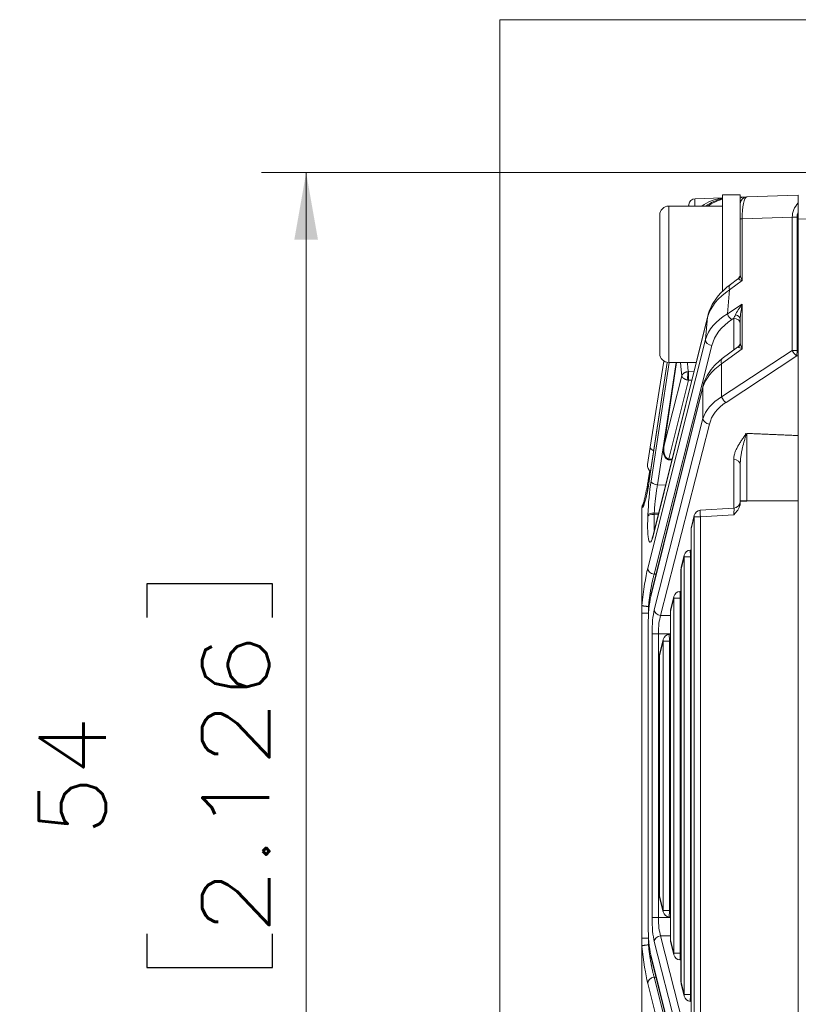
# Model space of a CAD drawing. Header units: millimetres. Extents: x 4 to 836, y 5 to 589.
# Tile 68 of 95: x 432 to 467, y 491 to 536. Entities that reach past the tile are written whole.
import ezdxf

# ---------------------------------------------------------------- set-up
doc = ezdxf.new("R2010")
doc.units = ezdxf.units.MM
doc.layers.add('1', color=7, linetype='Continuous', true_color=0xffffff)
doc.styles.add('ideas_simplex', font='simplex.shx')
doc.dimstyles.get("Standard").update_dxf_attribs({"dimtxt": 0.18, "dimasz": 0.18, "dimexe": 0.18, "dimexo": 0.0625, "dimgap": 0.09, "dimtad": 0, "dimtih": 1, "dimtoh": 1, "dimdec": 4, "dimzin": 0, "dimdsep": 46, "dimtxsty": 'Standard', "dimcen": 0.09, "dimadec": 0, "dimazin": 0, "dimtfac": 1, "dimtdec": 4, "dimtofl": 0, "dimtmove": 0, "dimatfit": 3, "dimfxl": 1, "dimtolj": 1, "dimtzin": 0, "dimarcsym": 0})

# ---------------------------------------------------------------- blocks, each defined once
blk = doc.blocks.new('_U3')
at = {"layer": '1', "color": 152, "lineweight": 13}
for p, q in [((503.061681, 528.704345), (443.231365, 528.704345)), ((503.061681, 474.704345), (443.231365, 474.704345))]:
    blk.add_line(p, q, dxfattribs=at)
at = {"layer": '1', "color": 27, "lineweight": 13}
blk.add_line((445.231365, 528.704345), (445.231365, 474.704345), dxfattribs=at)
at = {"layer": '1', "color": 87, "lineweight": 25}
for p, q in [((443.731365, 510.291845), (438.106365, 510.291845)), ((438.106365, 510.291845), (438.106365, 508.791845)), ((443.731365, 508.791845), (443.731365, 510.291845)), ((438.106365, 494.616845), (438.106365, 493.116845)), ((443.731365, 493.116845), (443.731365, 494.616845)), ((438.106365, 493.116845), (443.731365, 493.116845))]:
    blk.add_line(p, q, dxfattribs=at)
at = {"layer": '1', "color": 27, "lineweight": 18}
for points in [[(445.231365, 528.704345), (445.760346, 525.704347), (444.702384, 525.704343)], [(445.231365, 474.704345), (444.702384, 477.704343), (445.760346, 477.704347)]]:
    blk.add_solid(points, dxfattribs=at)
at = {"layer": '1', "color": 87, "linetype": 'Continuous', "lineweight": 25, "char_height": 3, "attachment_point": 7, "rotation": 90, "line_spacing_factor": 1.204819, "style": 'ideas_simplex'}
for s, insert in [('\\W1.1692;2.126', (443.577865, 494.564345)), ('\\W1.0362;54', (436.265365, 499.019345))]:
    blk.add_mtext(s, dxfattribs=dict(at, insert=insert))

msp = doc.modelspace()

# ---------------------------------------------------------------- linework, layer by layer
at = {"layer": '1', "color": 251, "linetype": 'Continuous', "lineweight": 18}
for p in [(453.895, 467.857), (574.912, 535.552)]:
    msp.add_line(p, (453.895, 535.552), dxfattribs=at)
at = {"layer": '1', "color": 9, "linetype": 'Continuous', "lineweight": 18}
for p, q in [((464.662, 527.704), (463.862, 527.704)), ((463.862, 523.704), (463.862, 527.704)), ((464.662, 527.315), (464.662, 527.704)), ((461.062, 526.804), (461.062, 522.517)), ((463.862, 527.204), (461.462, 527.204)), ((463.862, 523.368), (463.862, 523.704)), ((461.062, 522.517), (461.062, 520.604)), ((461.462, 520.204), (462.691, 520.204))]:
    msp.add_line(p, q, dxfattribs=at)
at = {"layer": '1', "color": 27, "linetype": 'Continuous', "lineweight": 18}
for p, q in [((464.951, 527.614), (467.262, 527.695)), ((467.262, 527.695), (467.262, 527.348)), ((462.345, 527.204), (462.357, 527.281)), ((462.643, 527.534), (463.862, 527.576)), ((464.662, 527.604), (464.951, 527.614)), ((464.662, 526.631), (464.662, 527.315)), ((467.262, 526.632), (467.262, 526.946)), ((464.662, 524.131), (464.662, 526.631)), ((464.541, 523.935), (464.221, 523.698)), ((463.207, 522.277), (460.779, 512.531)), ((464.662, 521.079), (464.662, 522.146)), ((464.541, 520.883), (463.861, 520.379)), ((461.387, 520.211), (460.593, 514.933)), ((460.636, 516.416), (461.246, 520.267)), ((461.81, 520.204), (461.238, 516.399)), ((462.999, 519.17), (460.664, 509.795)), ((460.513, 515.636), (460.636, 516.416)), ((461.44, 515.852), (461.605, 515.847)), ((460.614, 515.361), (460.544, 514.936)), ((464.662, 513.988), (464.662, 514.008)), ((460.262, 513.669), (460.262, 509.352)), ((464.382, 513.689), (462.872, 513.587)), ((464.951, 513.988), (464.662, 513.988)), ((464.662, 513.988), (464.662, 513.902)), ((462.601, 513.36), (462.474, 512.85)), ((462.465, 512.777), (462.465, 490.631)), ((462.465, 511.809), (462.429, 511.807)), ((462.158, 511.58), (462.018, 511.021)), ((462.009, 510.948), (462.009, 492.46)), ((461.696, 509.729), (461.545, 509.122)), ((462.009, 509.958), (461.967, 509.955)), ((460.262, 508.983), (460.262, 509.352)), ((460.262, 494.426), (460.262, 508.983)), ((461.536, 509.049), (461.536, 494.359)), ((460.537, 508.436), (460.537, 494.972)), ((460.537, 508.436), (460.542, 508.436)), ((461.536, 508.036), (461.488, 508.033)), ((461.217, 507.806), (461.055, 507.152)), ((461.046, 507.08), (461.046, 496.329)), ((461.055, 496.256), (461.217, 495.603)), ((461.488, 495.376), (461.536, 495.373)), ((460.537, 494.972), (460.542, 494.972)), ((460.262, 494.057), (460.262, 494.426)), ((461.545, 494.287), (461.696, 493.68)), ((460.262, 489.74), (460.262, 494.057)), ((460.664, 493.614), (462.999, 484.239)), ((461.967, 493.453), (462.009, 493.45)), ((462.018, 492.388), (462.158, 491.829)), ((462.429, 491.602), (462.465, 491.599))]:
    msp.add_line(p, q, dxfattribs=at)
at = {"layer": '1', "color": 9, "linetype": 'Continuous', "lineweight": 13}
for p, q in [((461.462, 522.364), (461.462, 527.204)), ((461.462, 520.204), (461.462, 522.364))]:
    msp.add_line(p, q, dxfattribs=at)
at = {"layer": '1', "color": 252, "linetype": 'Continuous', "lineweight": 13}
msp.add_line((483.041, 527.172), (467.262, 526.621), dxfattribs=at)
at = {"layer": '1', "color": 27, "linetype": 'Continuous', "lineweight": 13}
for p, q in [((464.75, 526.631), (464.662, 526.631)), ((466.992, 526.71), (464.75, 526.631)), ((464.75, 526.631), (464.75, 523.874)), ((466.992, 520.746), (466.992, 526.71)), ((466.992, 526.71), (467.204, 526.71)), ((467.204, 526.71), (467.204, 520.746)), ((464.75, 523.874), (464.188, 523.457)), ((464.188, 523.457), (464.086, 522.375)), ((464.086, 522.375), (464.75, 522.812)), ((464.75, 522.812), (464.75, 520.822)), ((463.201, 522.229), (460.774, 512.483)), ((463.107, 521.229), (463.201, 522.229)), ((464.372, 522.185), (464.288, 522.13)), ((464.372, 520.758), (464.372, 522.185)), ((460.523, 511.002), (463.107, 521.229)), ((463.393, 520.959), (460.809, 510.731)), ((464.75, 520.822), (463.828, 520.138)), ((463.828, 518.665), (466.992, 520.746)), ((466.992, 520.746), (467.204, 520.746)), ((467.194, 520.5), (467.204, 520.746)), ((467.204, 520.746), (467.262, 520.743)), ((461.389, 520.211), (460.593, 514.913)), ((460.67, 514.895), (461.476, 520.205)), ((461.789, 520.204), (460.957, 514.721)), ((461.813, 520.204), (461.247, 516.436)), ((467.194, 520.5), (464.03, 518.42)), ((467.262, 520.497), (467.194, 520.5)), ((462.354, 519.791), (462.59, 519.799)), ((463.828, 520.138), (463.828, 518.665)), ((461.247, 516.436), (462.047, 519.605)), ((462.354, 519.413), (461.462, 515.886)), ((462.493, 519.409), (462.354, 519.413)), ((462.995, 519.097), (460.659, 509.723)), ((462.995, 517.689), (462.995, 519.097)), ((460.815, 509.123), (462.995, 517.689)), ((463.28, 517.443), (461.1, 508.877)), ((461.469, 515.886), (461.614, 515.881)), ((464.372, 513.688), (464.372, 515.866)), ((460.957, 514.721), (461.323, 514.714)), ((464.951, 514.008), (464.662, 514.008)), ((464.951, 514.008), (464.951, 513.988)), ((467.262, 514.008), (464.951, 514.008)), ((460.526, 513.326), (460.528, 513.381)), ((460.815, 513.46), (460.813, 513.405)), ((460.813, 513.405), (460.998, 513.407)), ((461.011, 513.462), (460.815, 513.46)), ((462.597, 513.288), (462.47, 512.777)), ((462.882, 513.288), (462.597, 513.288)), ((462.597, 490.121), (462.597, 513.288)), ((464.372, 513.388), (462.882, 513.288)), ((462.882, 513.288), (462.882, 490.121)), ((462.465, 512.777), (462.47, 512.777)), ((462.47, 512.777), (462.47, 490.631)), ((462.153, 511.508), (462.014, 510.948)), ((462.438, 511.508), (462.153, 511.508)), ((462.153, 491.901), (462.153, 511.508)), ((462.465, 511.509), (462.438, 511.508)), ((462.438, 511.508), (462.438, 491.901)), ((462.009, 510.948), (462.014, 510.948)), ((462.014, 510.948), (462.014, 492.46)), ((460.809, 510.731), (460.896, 510.729)), ((461.692, 509.656), (461.541, 509.049)), ((461.977, 509.656), (461.692, 509.656)), ((461.692, 493.753), (461.692, 509.656)), ((462.009, 509.658), (461.977, 509.656)), ((461.977, 509.656), (461.977, 493.753)), ((460.551, 509.279), (460.551, 508.983)), ((460.551, 508.983), (460.551, 508.84)), ((460.559, 508.983), (460.551, 508.983)), ((461.1, 508.877), (461.536, 508.87)), ((461.536, 509.049), (461.541, 509.049)), ((461.541, 509.049), (461.541, 494.359)), ((460.542, 508.436), (460.542, 494.972)), ((460.716, 508.061), (461.001, 508.061)), ((460.716, 495.348), (460.716, 508.061)), ((461.001, 508.061), (461.001, 495.348)), ((461.536, 508.051), (461.001, 508.061)), ((461.213, 507.733), (461.05, 507.08)), ((461.498, 507.733), (461.213, 507.733)), ((461.213, 495.675), (461.213, 507.733)), ((461.536, 507.736), (461.498, 507.733)), ((461.498, 507.733), (461.498, 495.675)), ((461.046, 507.08), (461.05, 507.08)), ((461.05, 507.08), (461.05, 496.329)), ((461.046, 496.329), (461.05, 496.329)), ((461.05, 496.329), (461.213, 495.675)), ((461.498, 495.675), (461.213, 495.675)), ((461.498, 495.675), (461.536, 495.673)), ((460.716, 495.348), (461.001, 495.348)), ((461.001, 495.348), (461.536, 495.358)), ((460.551, 494.569), (460.551, 494.426)), ((460.551, 494.426), (460.559, 494.426)), ((460.551, 494.426), (460.551, 494.129)), ((462.995, 485.72), (460.815, 494.286)), ((461.536, 494.539), (461.1, 494.531)), ((461.1, 494.531), (463.28, 485.965)), ((461.536, 494.359), (461.541, 494.359)), ((461.541, 494.359), (461.692, 493.753)), ((461.977, 493.753), (461.692, 493.753)), ((461.977, 493.753), (462.009, 493.75)), ((460.659, 493.686), (462.995, 484.311)), ((463.107, 482.18), (460.523, 492.407)), ((460.809, 492.677), (460.896, 492.68)), ((460.809, 492.677), (463.393, 482.45)), ((462.009, 492.46), (462.014, 492.46)), ((462.014, 492.46), (462.153, 491.901)), ((462.438, 491.901), (462.153, 491.901)), ((462.438, 491.901), (462.465, 491.899))]:
    msp.add_line(p, q, dxfattribs=at)
at = {"layer": '1', "color": 252, "linetype": 'Continuous', "lineweight": 18}
for q in [(467.262, 526.632), (467.262, 476.787)]:
    msp.add_line((467.262, 526.621), q, dxfattribs=at)
at = {"layer": '1', "color": 27, "linetype": 'Continuous', "lineweight": 18}
for centre, start, end in [((462.653, 527.234), 92, 171), ((464.962, 527.315), 92, 180), ((464.362, 524.176), 302.6325, 0), ((464.362, 521.124), 302.6325, 0), ((460.809, 515.589), 171, 238.7318), ((462.892, 513.288), 93.8378, 166.0098), ((464.362, 513.988), 271.9814, 0), ((462.765, 512.777), 166.0098, 180), ((462.449, 511.508), 93.8378, 166.0098), ((462.309, 510.948), 166.0098, 180), ((461.988, 509.656), 93.8378, 166.0098), ((461.836, 509.049), 166.0098, 180), ((461.508, 507.733), 93.8378, 166.0098), ((461.346, 507.08), 166.0098, 180), ((461.346, 496.329), 180, 193.9902), ((461.508, 495.675), 193.9902, 266.1622), ((461.836, 494.359), 180, 193.9902), ((461.988, 493.753), 193.9902, 266.1622), ((462.309, 492.46), 180, 193.9902), ((462.449, 491.901), 193.9902, 266.1622)]:
    msp.add_arc(centre, 0.3, start, end, dxfattribs=at)
at = {"layer": '1', "color": 9, "linetype": 'Continuous', "lineweight": 18}
for centre, start, end in [((461.462, 526.804), 90, 180), ((461.462, 520.604), 180, 270)]:
    msp.add_arc(centre, 0.4, start, end, dxfattribs=at)
at = {"layer": '1', "color": 27, "linetype": 'Continuous', "lineweight": 13}
for centre, major_axis, ratio, start_param, end_param in [((462.653, 527.234), (-0.296, 0.047), 0.49948, 0, 0.499489), ((462.653, 527.234), (-0.01, 0.3), 0.060338, 0, 1.667847), ((464.962, 527.315), (0.582, 0.02), 0.515554, 1.570796, 2.094727), ((464.962, 526.614), (0.009, -1), 0.211935, 3.147017, 4.693133), ((468.194, 526.727), (1.202, 0.042), 0.831726, 2.429492, 3.116912), ((468.194, 526.727), (0.99, 0.035), 0.706891, 2.774239, 3.116912), ((464.362, 523.429), (0.215, 0.517), 0.179539, 6.224986, 6.575113), ((464.362, 524.131), (-0.3, 0), 0.919568, 2.392797, 3.141593), ((464.962, 523.874), (0.388, -0.083), 0.13042, 3.377338, 4.162736), ((464.962, 523.874), (0.265, -0.346), 0.403982, 3.626829, 4.412227), ((466.182, 522.107), (3.018, 0.421), 0.653782, 2.198014, 2.870907), ((464.4, 523.457), (0.179, -0.241), 0.626002, 3.141598, 4.277116), ((464.962, 522.812), (0.541, 0.66), 0.194741, 1.728932, 2.514331), ((464.962, 522.812), (0.223, 0.939), 0.214071, 1.621477, 2.406875), ((466.065, 520.863), (3.007, -0.015), 0.665515, 2.292379, 2.965272), ((466.054, 520.618), (2.708, 0.085), 0.747925, 2.25766, 2.930553), ((464.298, 522.375), (0.165, -0.251), 0.641183, 4.313379, 5.439671), ((464.362, 522.417), (0.206, 0.477), 0.213451, 4.29955, 4.640444), ((464.362, 521.94), (-0.3, 0), 0.819152, 3.141593, 4.677482), ((464.362, 522.146), (-0.3, 0), 0.669801, 3.141593, 4.419012), ((463.403, 521.204), (0.291, -0.073), 0.813646, 3.342716, 4.879859), ((464.362, 521.079), (-0.3, 0), 0.919568, 2.392797, 3.141593), ((464.962, 520.822), (0.265, -0.346), 0.403982, 3.626829, 4.412227), ((464.362, 520.377), (0.215, 0.517), 0.179539, 6.224986, 6.57513), ((464.962, 520.822), (0.388, -0.083), 0.13042, 3.377338, 4.162736), ((467.204, 520.746), (0.165, -0.251), 0.641183, 4.313379, 5.439671), ((462.635, 523.716), (0.389, 4.61), 0.116516, 2.446381, 2.681235), ((464.04, 520.138), (0.179, -0.241), 0.626002, 3.141615, 4.277116), ((465.949, 518.883), (2.998, 0.19), 0.628654, 2.316271, 2.927136), ((465.949, 517.247), (2.998, -0.19), 0.628654, 2.396118, 3.006983), ((465.939, 517.002), (2.695, -0.225), 0.697728, 2.414287, 3.025152), ((464.04, 518.665), (0.165, -0.251), 0.641183, 4.313379, 5.439671), ((463.29, 517.689), (0.291, -0.074), 0.813543, 3.444838, 4.881321), ((460.933, 516.37), (0.296, -0.047), 0.49948, 3.141593, 4.297103), ((464.362, 515.621), (-0.3, 0), 0.819152, 3.141593, 4.677482), ((460.445, 516.122), (0.206, 2.437), 0.116516, 3.219862, 4.203194), ((460.776, 513.996), (0.151, 1.785), 0.116516, 1.052468, 1.931886), ((460.84, 514.888), (0.296, -0.049), 0.49073, 2.567727, 3.141578), ((460.967, 514.871), (-0.297, 0.045), 0.499685, 0.134482, 1.611261), ((462.892, 513.288), (-0.02, 0.299), 0.034821, 0.000028, 1.56846), ((464.362, 513.386), (0.02, 0.302), 0.034205, 4.719319, 6.283427), ((460.774, 513.941), (0.151, 1.785), 0.116516, 1.931886, 3.767324), ((460.823, 513.301), (-0.3, 0.012), 0.34382, 4.761165, 6.15919), ((460.825, 513.357), (-0.3, 0.012), 0.34382, 4.761165, 6.15919), ((462.892, 513.288), (-0.291, 0.073), 0.807933, 6.283173, 6.582308), ((462.765, 512.777), (-0.291, 0.073), 0.807933, 6.283173, 6.582308), ((462.449, 511.508), (-0.02, 0.299), 0.034821, 0.000028, 1.56846), ((462.449, 511.508), (-0.291, 0.073), 0.807933, 6.283173, 6.582308), ((460.519, 509), (0.206, 2.434), 0.116516, 0.615683, 1.444416), ((460.82, 510.977), (0.291, -0.073), 0.813646, 3.342716, 4.879859), ((462.309, 510.948), (-0.291, 0.073), 0.807933, 6.283173, 6.582308), ((461.988, 509.656), (-0.291, 0.073), 0.807933, 6.283173, 6.582308), ((461.988, 509.656), (-0.02, 0.299), 0.034821, 0.000028, 1.56846), ((460.947, 508.056), (0.001, -1.3), 0.177496, 3.749106, 4.708402), ((461.11, 509.123), (0.291, -0.074), 0.813543, 3.444838, 4.881321), ((461.242, 508.056), (0.007, -1), 0.241147, 3.746369, 4.705666), ((461.836, 509.049), (-0.291, 0.073), 0.807933, 6.283173, 6.582308), ((461.508, 507.733), (-0.02, 0.299), 0.034821, 0.000028, 1.56846), ((461.508, 507.733), (-0.291, 0.073), 0.807933, 6.283173, 6.582308), ((461.346, 507.08), (-0.291, 0.073), 0.807933, 6.283173, 6.582308), ((461.346, 496.329), (0.291, 0.073), 0.807933, 2.84247, 3.141605), ((461.508, 495.675), (0.291, 0.073), 0.807933, 2.84247, 3.141605), ((461.508, 495.675), (0.02, 0.299), 0.034821, 1.573132, 3.141564), ((460.947, 495.353), (0.001, 1.3), 0.177496, 1.574783, 2.53408), ((461.242, 495.353), (0.007, 1), 0.241147, 1.577519, 2.536816), ((461.11, 494.286), (-0.291, -0.074), 0.813543, 4.543457, 5.97994), ((461.836, 494.359), (0.291, 0.073), 0.807933, 2.84247, 3.141605), ((460.519, 494.408), (0.206, -2.434), 0.116516, 4.83877, 5.667502), ((461.988, 493.753), (0.291, 0.073), 0.807933, 2.84247, 3.141605), ((461.988, 493.753), (0.02, 0.299), 0.034821, 1.573132, 3.141564), ((460.82, 492.432), (0.291, 0.073), 0.813646, 1.403327, 2.94047), ((462.309, 492.46), (0.291, 0.073), 0.807933, 2.84247, 3.141605), ((462.449, 491.901), (0.291, 0.073), 0.807933, 2.84247, 3.141605), ((462.449, 491.901), (0.02, 0.299), 0.034821, 1.573132, 3.141564)]:
    msp.add_ellipse(centre, major_axis=major_axis, ratio=ratio, start_param=start_param, end_param=end_param, dxfattribs=at)
at = {"layer": '1', "color": 27, "linetype": 'Continuous', "lineweight": 18}
for centre, major_axis, ratio, start_param, end_param in [((464.113, 525.584), (0, -2), 1, 3.267759, 3.767923), ((464.207, 525.587), (1.463, 1.452), 0.943902, 0.991435, 1.392315), ((464.319, 525.591), (1.567, 1.354), 0.94297, 1.115726, 1.464481), ((463.498, 522.204), (0.291, -0.073), 0.80794, 3.141586, 3.339982), ((463.29, 519.097), (0.291, -0.073), 0.807933, 3.14158, 3.440715), ((460.89, 514.888), (-0.297, 0.045), 0.491877, 6.283169, 6.416974), ((461.071, 512.458), (0.291, -0.073), 0.80794, 3.141586, 3.339982), ((460.82, 508.436), (0, 1.576), 0.17633, 0.6159, 1.570796), ((460.955, 509.723), (0.291, -0.073), 0.807933, 3.14158, 3.440715), ((460.82, 494.972), (0, 1.576), 0.17633, 1.570796, 2.525692), ((460.955, 493.686), (0.291, 0.073), 0.807933, 2.84247, 3.141605)]:
    msp.add_ellipse(centre, major_axis=major_axis, ratio=ratio, start_param=start_param, end_param=end_param, dxfattribs=at)
for points, knots in [([(467.262, 527.348), (467.262, 527.336), (467.262, 527.323), (467.262, 527.295), (467.262, 527.28), (467.262, 527.256), (467.262, 527.248), (467.262, 527.232), (467.262, 527.207), (467.262, 527.181), (467.262, 527.146), (467.262, 527.128), (467.262, 527.092), (467.262, 527.074), (467.262, 527.019), (467.262, 526.983), (467.262, 526.946)], [0, 0, 0, 0, 0.125, 0.125, 0.25, 0.25, 0.3125, 0.3125, 0.375, 0.5, 0.5, 0.625, 0.625, 0.75, 0.75, 1, 1, 1, 1]), ([(464.221, 523.698), (464.149, 523.644), (463.947, 523.481), (463.66, 523.185), (463.402, 522.806), (463.268, 522.497), (463.218, 522.32), (463.207, 522.277)], [0, 0, 0, 0, 0.135283, 0.39419, 0.661921, 0.917329, 1, 1, 1, 1]), ([(463.861, 520.379), (463.793, 520.328), (463.606, 520.176), (463.344, 519.897), (463.121, 519.541), (463.03, 519.293), (462.999, 519.17)], [0, 0, 0, 0, 0.149589, 0.434845, 0.728232, 1, 1, 1, 1]), ([(462.354, 519.791), (462.353, 519.79), (462.353, 519.788), (462.353, 519.785), (462.352, 519.781), (462.352, 519.777), (462.352, 519.773), (462.351, 519.769), (462.351, 519.765), (462.351, 519.761), (462.35, 519.756), (462.35, 519.752), (462.35, 519.747), (462.349, 519.742), (462.349, 519.737), (462.349, 519.732), (462.348, 519.726), (462.348, 519.721), (462.348, 519.716), (462.348, 519.71), (462.348, 519.705), (462.347, 519.699), (462.347, 519.693), (462.347, 519.688), (462.347, 519.682), (462.347, 519.676), (462.347, 519.67), (462.347, 519.664), (462.346, 519.659), (462.346, 519.653), (462.346, 519.647), (462.346, 519.641), (462.346, 519.635), (462.346, 519.629), (462.346, 519.623), (462.346, 519.617), (462.346, 519.609), (462.346, 519.599), (462.346, 519.587), (462.346, 519.574), (462.346, 519.562), (462.347, 519.549), (462.347, 519.536), (462.347, 519.524), (462.348, 519.511), (462.348, 519.499), (462.349, 519.487), (462.349, 519.475), (462.35, 519.463), (462.35, 519.452), (462.351, 519.442), (462.352, 519.431), (462.353, 519.422), (462.353, 519.416), (462.354, 519.413)], [0, 0, 0, 0, 0.01571, 0.031336, 0.046877, 0.062333, 0.077705, 0.092994, 0.108197, 0.123317, 0.138353, 0.153305, 0.168173, 0.182957, 0.197657, 0.212274, 0.226807, 0.241256, 0.255622, 0.269905, 0.284105, 0.298221, 0.312254, 0.326204, 0.340071, 0.353855, 0.367557, 0.381175, 0.394711, 0.408164, 0.421535, 0.434823, 0.448029, 0.461152, 0.474194, 0.487153, 0.50003, 0.526623, 0.553564, 0.580855, 0.608496, 0.636488, 0.664832, 0.693528, 0.722576, 0.751978, 0.781735, 0.811846, 0.842313, 0.873135, 0.904315, 0.935852, 0.967747, 1, 1, 1, 1]), ([(464.951, 517.03), (465.019, 517.027), (465.166, 517.021), (465.39, 517.011), (465.624, 517.001), (465.858, 516.991), (466.092, 516.981), (466.326, 516.971), (466.56, 516.961), (466.794, 516.951), (467.028, 516.941), (467.184, 516.935), (467.262, 516.931)], [0, 0, 0, 0, 0.088472, 0.189753, 0.291034, 0.392315, 0.493596, 0.594876, 0.696157, 0.797438, 0.898719, 1, 1, 1, 1]), ([(461.236, 516.377), (461.222, 516.324), (461.215, 516.22), (461.241, 516.056), (461.308, 515.948), (461.364, 515.891), (461.402, 515.865), (461.421, 515.858), (461.431, 515.855)], [0, 0, 0, 0, 0.313696, 0.596641, 0.799272, 0.90669, 0.956485, 1, 1, 1, 1]), ([(461.235, 516.364), (461.235, 516.364), (461.235, 516.367), (461.235, 516.371), (461.236, 516.377), (461.236, 516.383), (461.237, 516.389), (461.238, 516.395), (461.238, 516.398), (461.238, 516.398)], [0, 0, 0, 0, 0.030553, 0.191966, 0.364, 0.546656, 0.739933, 0.943832, 1, 1, 1, 1]), ([(461.469, 515.886), (461.469, 515.884), (461.468, 515.882), (461.467, 515.878), (461.466, 515.875), (461.465, 515.872), (461.464, 515.869), (461.463, 515.866), (461.462, 515.864), (461.461, 515.862), (461.46, 515.86), (461.459, 515.858), (461.458, 515.857), (461.458, 515.855), (461.457, 515.854), (461.456, 515.854), (461.456, 515.853), (461.455, 515.852), (461.454, 515.852), (461.454, 515.852), (461.453, 515.852), (461.453, 515.852)], [0, 0, 0, 0, 0.061474, 0.122034, 0.181681, 0.240416, 0.298239, 0.355151, 0.411154, 0.466248, 0.520434, 0.573713, 0.626085, 0.677552, 0.728115, 0.777774, 0.826531, 0.874386, 0.921339, 0.967393, 1, 1, 1, 1]), ([(464.662, 514.008), (464.662, 514.147), (464.662, 514.286), (464.662, 514.56), (464.662, 514.832), (464.662, 515.099), (464.662, 515.297), (464.662, 515.363), (464.662, 515.493), (464.662, 515.557), (464.662, 515.621)], [0, 0, 0, 0, 0.25, 0.25, 0.5, 0.75, 0.75, 0.875, 0.875, 1, 1, 1, 1]), ([(460.593, 514.933), (460.582, 514.861), (460.551, 514.661), (460.496, 514.366), (460.434, 514.104), (460.383, 513.942), (460.355, 513.882), (460.35, 513.874), (460.35, 513.874)], [0, 0, 0, 0, 0.123755, 0.35815, 0.590002, 0.786656, 0.945878, 1, 1, 1, 1]), ([(460.544, 514.936), (460.532, 514.864), (460.498, 514.663), (460.457, 514.438), (460.431, 514.32), (460.425, 514.295)], [0, 0, 0, 0, 0.291827, 0.845314, 1, 1, 1, 1]), ([(460.425, 514.295), (460.409, 514.219), (460.377, 514.072), (460.336, 513.924), (460.308, 513.851), (460.306, 513.844), (460.306, 513.844)], [0, 0, 0, 0, 0.280698, 0.619388, 0.890808, 1, 1, 1, 1]), ([(460.352, 513.882), (460.346, 513.876), (460.34, 513.87), (460.329, 513.857), (460.323, 513.85), (460.307, 513.828), (460.298, 513.812), (460.286, 513.788), (460.283, 513.779), (460.277, 513.762), (460.274, 513.753), (460.267, 513.727), (460.264, 513.709), (460.262, 513.691)], [0, 0, 0, 0, 0.115044, 0.115044, 0.241466, 0.241466, 0.494311, 0.494311, 0.620733, 0.620733, 0.747155, 0.747155, 1, 1, 1, 1]), ([(460.262, 513.691), (460.262, 513.687), (460.262, 513.683), (460.262, 513.676), (460.262, 513.672), (460.262, 513.669)], [0, 0, 0, 0, 0.5, 0.5, 1, 1, 1, 1]), ([(460.327, 513.875), (460.325, 513.873), (460.323, 513.87), (460.311, 513.854), (460.301, 513.839), (460.289, 513.815), (460.286, 513.807), (460.279, 513.791), (460.276, 513.782), (460.269, 513.757), (460.265, 513.74), (460.263, 513.722)], [0, 0, 0, 0, 0.05575, 0.05575, 0.3705, 0.3705, 0.527875, 0.527875, 0.68525, 0.68525, 1, 1, 1, 1]), ([(464.662, 513.902), (464.662, 513.876), (464.659, 513.851), (464.651, 513.802), (464.644, 513.777), (464.619, 513.705), (464.596, 513.66), (464.556, 513.597), (464.541, 513.576), (464.51, 513.536), (464.477, 513.497), (464.434, 513.451), (464.408, 513.424), (464.39, 513.406), (464.381, 513.397), (464.372, 513.388)], [0, 0, 0, 0, 0.125, 0.125, 0.25, 0.25, 0.5, 0.5, 0.625, 0.625, 0.75, 0.875, 0.9375, 0.9375, 1, 1, 1, 1]), ([(460.779, 512.531), (460.77, 512.492), (460.748, 512.413), (460.723, 512.343), (460.715, 512.328), (460.715, 512.328)], [0, 0, 0, 0, 0.321576, 0.772042, 1, 1, 1, 1]), ([(460.262, 509.352), (460.262, 509.349), (460.262, 509.347), (460.262, 509.342), (460.262, 509.34), (460.262, 509.337), (460.262, 509.335), (460.263, 509.332), (460.263, 509.331), (460.263, 509.331)], [0, 0, 0, 0, 0.25, 0.25, 0.5, 0.5, 0.75, 0.75, 1, 1, 1, 1]), ([(460.551, 509.279), (460.547, 509.28), (460.542, 509.28), (460.533, 509.28), (460.529, 509.281), (460.515, 509.282), (460.507, 509.282), (460.48, 509.284), (460.463, 509.286), (460.439, 509.289), (460.43, 509.289), (460.414, 509.291), (460.407, 509.292), (460.384, 509.296), (460.37, 509.298), (460.35, 509.301), (460.344, 509.302), (460.332, 509.305), (460.327, 509.306), (460.311, 509.31), (460.301, 509.313), (460.289, 509.317), (460.285, 509.318), (460.279, 509.321), (460.276, 509.322), (460.269, 509.326), (460.265, 509.328), (460.263, 509.331)], [0, 0, 0, 0, 0.03125, 0.03125, 0.0625, 0.0625, 0.125, 0.125, 0.25, 0.25, 0.3125, 0.3125, 0.375, 0.375, 0.5, 0.5, 0.5625, 0.5625, 0.625, 0.625, 0.75, 0.75, 0.8125, 0.8125, 0.875, 0.875, 1, 1, 1, 1]), ([(460.263, 494.078), (460.263, 494.077), (460.263, 494.076), (460.262, 494.074), (460.262, 494.072), (460.262, 494.067), (460.262, 494.062), (460.262, 494.057)], [0, 0, 0, 0, 0.25, 0.25, 0.5, 0.5, 1, 1, 1, 1]), ([(460.551, 494.129), (460.547, 494.129), (460.542, 494.129), (460.533, 494.128), (460.529, 494.128), (460.515, 494.127), (460.507, 494.126), (460.48, 494.124), (460.463, 494.123), (460.439, 494.12), (460.43, 494.119), (460.414, 494.117), (460.407, 494.116), (460.384, 494.113), (460.37, 494.111), (460.35, 494.107), (460.344, 494.106), (460.332, 494.104), (460.327, 494.102), (460.311, 494.099), (460.301, 494.096), (460.289, 494.092), (460.285, 494.091), (460.279, 494.088), (460.276, 494.087), (460.269, 494.083), (460.265, 494.08), (460.263, 494.078)], [0, 0, 0, 0, 0.03125, 0.03125, 0.0625, 0.0625, 0.125, 0.125, 0.25, 0.25, 0.3125, 0.3125, 0.375, 0.375, 0.5, 0.5, 0.5625, 0.5625, 0.625, 0.625, 0.75, 0.75, 0.8125, 0.8125, 0.875, 0.875, 1, 1, 1, 1])]:
    msp.add_open_spline(points, degree=3, knots=knots, dxfattribs=at)
at = {"layer": '1', "color": 27, "linetype": 'Continuous', "lineweight": 13}
for points, knots in [([(462.293, 520.201), (462.295, 520.17), (462.298, 520.139), (462.313, 519.99), (462.327, 519.883), (462.343, 519.791)], [0, 0, 0, 0, 0.196545, 0.196545, 1, 1, 1, 1]), ([(462.047, 519.605), (462.048, 519.607), (462.049, 519.611), (462.051, 519.617), (462.052, 519.622), (462.054, 519.628), (462.056, 519.633), (462.058, 519.637), (462.061, 519.642), (462.063, 519.646), (462.065, 519.65), (462.067, 519.653), (462.069, 519.657), (462.071, 519.66), (462.073, 519.663), (462.075, 519.665), (462.077, 519.668), (462.078, 519.67), (462.084, 519.677), (462.094, 519.689), (462.11, 519.704), (462.126, 519.718), (462.142, 519.729), (462.157, 519.739), (462.172, 519.747), (462.186, 519.754), (462.201, 519.761), (462.217, 519.767), (462.232, 519.772), (462.248, 519.777), (462.264, 519.781), (462.28, 519.784), (462.296, 519.787), (462.312, 519.789), (462.328, 519.79), (462.338, 519.791), (462.343, 519.791)], [0, 0, 0, 0, 0.021733, 0.042583, 0.062553, 0.081642, 0.099852, 0.117183, 0.133635, 0.149209, 0.163906, 0.177726, 0.190669, 0.202737, 0.213929, 0.224245, 0.233687, 0.242255, 0.249948, 0.319016, 0.383672, 0.443951, 0.499888, 0.541969, 0.583386, 0.624154, 0.66429, 0.703812, 0.742736, 0.781081, 0.818863, 0.856102, 0.892816, 0.929023, 0.964745, 1, 1, 1, 1]), ([(462.316, 519.418), (462.312, 519.441), (462.308, 519.471), (462.306, 519.54), (462.307, 519.578), (462.313, 519.653), (462.317, 519.689), (462.326, 519.735), (462.331, 519.756), (462.336, 519.772), (462.34, 519.783), (462.341, 519.787), (462.343, 519.791)], [0, 0, 0, 0, 0.25, 0.25, 0.5, 0.5, 0.75, 0.75, 0.875, 0.9375, 0.9375, 1, 1, 1, 1]), ([(462.316, 519.418), (462.313, 519.419), (462.308, 519.42), (462.299, 519.422), (462.291, 519.423), (462.283, 519.425), (462.274, 519.428), (462.266, 519.43), (462.257, 519.432), (462.249, 519.435), (462.241, 519.437), (462.232, 519.44), (462.224, 519.443), (462.216, 519.446), (462.208, 519.45), (462.2, 519.453), (462.192, 519.457), (462.184, 519.46), (462.176, 519.464), (462.169, 519.468), (462.161, 519.472), (462.154, 519.476), (462.147, 519.481), (462.14, 519.485), (462.133, 519.49), (462.123, 519.496), (462.111, 519.506), (462.096, 519.519), (462.082, 519.533), (462.073, 519.545), (462.068, 519.553), (462.064, 519.558), (462.061, 519.564), (462.057, 519.571), (462.054, 519.579), (462.051, 519.587), (462.049, 519.596), (462.048, 519.602), (462.047, 519.605)], [0, 0, 0, 0, 0.019084, 0.038296, 0.05764, 0.07712, 0.096738, 0.116498, 0.136405, 0.15646, 0.176668, 0.197031, 0.217553, 0.238236, 0.259084, 0.280099, 0.301285, 0.322643, 0.344177, 0.36589, 0.387783, 0.40986, 0.432122, 0.454573, 0.477214, 0.500047, 0.556429, 0.61691, 0.681513, 0.750255, 0.769518, 0.792196, 0.81829, 0.8478, 0.880726, 0.917068, 0.956826, 1, 1, 1, 1]), ([(464.372, 515.866), (464.372, 515.918), (464.378, 515.969), (464.396, 516.07), (464.41, 516.119), (464.443, 516.218), (464.463, 516.267), (464.497, 516.34), (464.509, 516.365), (464.534, 516.413), (464.547, 516.437), (464.587, 516.509), (464.616, 516.557), (464.677, 516.651), (464.708, 516.698), (464.757, 516.768), (464.773, 516.792), (464.805, 516.838), (464.822, 516.862), (464.845, 516.897), (464.853, 516.909), (464.868, 516.932), (464.876, 516.944), (464.889, 516.968), (464.895, 516.98), (464.904, 517.005), (464.907, 517.018), (464.906, 517.03)], [0, 0, 0, 0, 0.125, 0.125, 0.25, 0.25, 0.375, 0.375, 0.4375, 0.4375, 0.5, 0.5, 0.625, 0.625, 0.75, 0.75, 0.8125, 0.8125, 0.875, 0.875, 0.90625, 0.90625, 0.9375, 0.9375, 0.96875, 0.96875, 1, 1, 1, 1]), ([(464.929, 517.029), (464.929, 517.017), (464.928, 517.004), (464.924, 516.979), (464.921, 516.966), (464.915, 516.941), (464.912, 516.928), (464.905, 516.903), (464.901, 516.89), (464.89, 516.851), (464.882, 516.825), (464.867, 516.772), (464.859, 516.745), (464.82, 516.61), (464.789, 516.496), (464.748, 516.319), (464.735, 516.258), (464.712, 516.136), (464.701, 516.074), (464.683, 515.947), (464.676, 515.883), (464.665, 515.753), (464.662, 515.687), (464.662, 515.621)], [0, 0, 0, 0, 0.03125, 0.03125, 0.0625, 0.0625, 0.09375, 0.09375, 0.125, 0.125, 0.1875, 0.1875, 0.25, 0.25, 0.5, 0.5, 0.625, 0.625, 0.75, 0.75, 0.875, 0.875, 1, 1, 1, 1]), ([(464.951, 517.028), (464.951, 516.944), (464.951, 516.852), (464.951, 516.656), (464.951, 516.552), (464.951, 516.413), (464.951, 516.384), (464.951, 516.327), (464.951, 516.298), (464.951, 516.21), (464.951, 516.15), (464.951, 515.968), (464.951, 515.716), (464.951, 515.448), (464.951, 515.275), (464.951, 515.24), (464.951, 515.17), (464.951, 515.065), (464.951, 514.887), (464.951, 514.743), (464.951, 514.597), (464.951, 514.524), (464.951, 514.304), (464.951, 514.156), (464.951, 514.008)], [0, 0, 0, 0, 0.125, 0.125, 0.25, 0.25, 0.28125, 0.28125, 0.3125, 0.3125, 0.375, 0.375, 0.5, 0.625, 0.625, 0.65625, 0.65625, 0.6875, 0.75, 0.8125, 0.8125, 0.875, 0.875, 1, 1, 1, 1]), ([(461.238, 516.398), (461.239, 516.4), (461.239, 516.404), (461.241, 516.411), (461.242, 516.419), (461.244, 516.428), (461.246, 516.433), (461.247, 516.436)], [0, 0, 0, 0, 0.141051, 0.341595, 0.551601, 0.771069, 1, 1, 1, 1]), ([(461.462, 515.886), (461.453, 515.887), (461.443, 515.889), (461.424, 515.895), (461.414, 515.899), (461.396, 515.908), (461.387, 515.914), (461.37, 515.926), (461.363, 515.932), (461.347, 515.948), (461.339, 515.957), (461.323, 515.977), (461.316, 515.987), (461.303, 516.009), (461.297, 516.02), (461.287, 516.043), (461.282, 516.054), (461.275, 516.074), (461.272, 516.081), (461.267, 516.096), (461.265, 516.103), (461.259, 516.126), (461.255, 516.14), (461.249, 516.17), (461.246, 516.192), (461.243, 516.215), (461.241, 516.231), (461.241, 516.238), (461.239, 516.263), (461.238, 516.279), (461.238, 516.311), (461.238, 516.327), (461.239, 516.359), (461.24, 516.375), (461.243, 516.406), (461.245, 516.421), (461.247, 516.436)], [0, 0, 0, 0, 0.044558, 0.044558, 0.089115, 0.089115, 0.133673, 0.133673, 0.178231, 0.178231, 0.236549, 0.236549, 0.294867, 0.294867, 0.353185, 0.353185, 0.411503, 0.411503, 0.447724, 0.447724, 0.483945, 0.483945, 0.556388, 0.556388, 0.62883, 0.665051, 0.665051, 0.701272, 0.701272, 0.775954, 0.775954, 0.850636, 0.850636, 0.925318, 0.925318, 1, 1, 1, 1]), ([(460.957, 514.721), (460.948, 514.674), (460.931, 514.577), (460.908, 514.426), (460.894, 514.321), (460.883, 514.24), (460.88, 514.213), (460.874, 514.159), (460.87, 514.132), (460.861, 514.051), (460.85, 513.943), (460.84, 513.834), (460.833, 513.753), (460.831, 513.725), (460.827, 513.671), (460.826, 513.645), (460.82, 513.565), (460.817, 513.512), (460.815, 513.46)], [0, 0, 0, 0, 0.125, 0.25, 0.375, 0.375, 0.4375, 0.4375, 0.5, 0.5, 0.625, 0.75, 0.75, 0.8125, 0.8125, 0.875, 0.875, 1, 1, 1, 1]), ([(460.813, 513.405), (460.81, 513.351), (460.806, 513.246), (460.804, 513.147), (460.804, 513.076), (460.803, 513.041), (460.804, 513.007), (460.804, 512.984), (460.804, 512.973), (460.805, 512.918), (460.808, 512.834), (460.813, 512.761), (460.817, 512.714), (460.818, 512.702), (460.819, 512.689)], [0, 0, 0, 0, 0.186047, 0.372093, 0.372093, 0.465116, 0.511628, 0.511628, 0.55814, 0.55814, 0.744186, 0.930233, 0.930233, 1, 1, 1, 1]), ([(460.809, 510.731), (460.797, 510.689), (460.773, 510.6), (460.749, 510.5), (460.732, 510.42), (460.726, 510.393), (460.714, 510.337), (460.708, 510.309), (460.691, 510.222), (460.669, 510.101), (460.647, 509.973), (460.631, 509.874), (460.626, 509.841), (460.616, 509.773), (460.611, 509.738), (460.596, 509.635), (460.577, 509.495), (460.559, 509.352), (460.551, 509.279)], [0, 0, 0, 0, 0.125, 0.25, 0.25, 0.3125, 0.3125, 0.375, 0.375, 0.5, 0.625, 0.625, 0.6875, 0.6875, 0.75, 0.75, 0.875, 1, 1, 1, 1]), ([(460.551, 508.983), (460.513, 508.983), (460.475, 508.983), (460.405, 508.983), (460.373, 508.983), (460.319, 508.983), (460.298, 508.983), (460.269, 508.983), (460.262, 508.983), (460.262, 508.983)], [0, 0, 0, 0, 0.250066, 0.250066, 0.500132, 0.500132, 0.750197, 0.750197, 1, 1, 1, 1]), ([(460.551, 494.426), (460.513, 494.426), (460.475, 494.426), (460.405, 494.426), (460.373, 494.426), (460.319, 494.426), (460.298, 494.426), (460.269, 494.426), (460.262, 494.426), (460.262, 494.426)], [0, 0, 0, 0, 0.250066, 0.250066, 0.500132, 0.500132, 0.750197, 0.750197, 1, 1, 1, 1]), ([(460.551, 494.129), (460.559, 494.057), (460.568, 493.985), (460.582, 493.878), (460.587, 493.842), (460.596, 493.772), (460.601, 493.737), (460.616, 493.633), (460.636, 493.499), (460.658, 493.37), (460.672, 493.292), (460.675, 493.277), (460.68, 493.246), (460.689, 493.2), (460.697, 493.156), (460.714, 493.07), (460.738, 492.96), (460.761, 492.859), (460.779, 492.788), (460.785, 492.765), (460.797, 492.72), (460.803, 492.698), (460.809, 492.677)], [0, 0, 0, 0, 0.125, 0.125, 0.1875, 0.1875, 0.25, 0.25, 0.375, 0.5, 0.5, 0.53125, 0.53125, 0.5625, 0.625, 0.625, 0.75, 0.875, 0.875, 0.9375, 0.9375, 1, 1, 1, 1])]:
    msp.add_open_spline(points, degree=3, knots=knots, dxfattribs=at)
for points, degree in [([(462.343, 519.791), (462.347, 519.791), (462.35, 519.791), (462.354, 519.791)], 3), ([(462.354, 519.413), (462.341, 519.414), (462.329, 519.416), (462.316, 519.418)], 3), ([(461.462, 515.886), (461.456, 515.874), (461.45, 515.866), (461.445, 515.861)], 3), ([(461.462, 515.886), (461.469, 515.886)], 1)]:
    msp.add_open_spline(points, degree=degree, dxfattribs=at)
at = {"layer": '1', "color": 27, "linetype": 'Continuous', "lineweight": 18}
msp.add_open_spline([(461.445, 515.861), (461.44, 515.856), (461.435, 515.854), (461.431, 515.855)], degree=3, dxfattribs=at)

# ---------------------------------------------------------------- dimensions: what is measured, and where the dimension line sits
at = {"layer": '1', "color": 87, "linetype": 'Continuous', "lineweight": 25}
dim = msp.add_linear_dim(base=(445.231, 474.704), p1=(507.812, 528.704), p2=(507.812, 474.704), angle=90, text='<>\\P[\\C87;{\\H1.00x;\\Fsimplex.shx;2.126\\Fsimplex.shx;}\\C87; ]', dimstyle='Standard', override={"dimtxt": 3, "dimasz": 3, "dimexe": 2, "dimexo": 2.5, "dimgap": 1.5, "dimtad": 1, "dimtih": 0, "dimtoh": 0, "dimdec": 2, "dimlfac": 1, "dimzin": 8, "dimdsep": 44, "dimlunit": 2, "dimtxsty": 'ideas_simplex', "dimsah": 1, "dimse1": 0, "dimse2": 0, "dimsd1": 0, "dimsd2": 0, "dimclrd": 27, "dimclre": 152, "dimclrt": 87, "dimtol": 0, "dimtm": -0.1, "dimtfac": 0.5, "dimtdec": 2, "dimtofl": 1, "dimtmove": 0, "dimtzin": 8, "dimlwd": 13, "dimlwe": 13}, dxfattribs=at)
dim.commit()
dim.dimension.update_dxf_attribs({"geometry": '_U3', "text_midpoint": (445.231, 501.704), "dimtype": 160})

doc.saveas('drawing.dxf')
